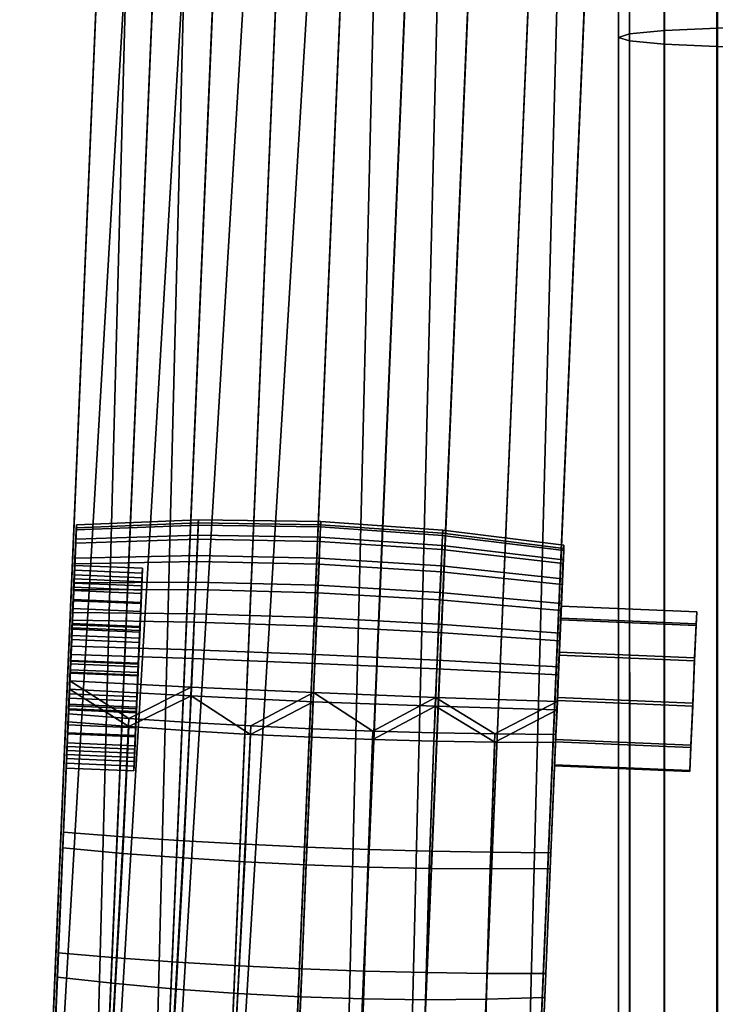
# Model space of a CAD drawing. Header units: millimetres. Extents: x -347 to 347, y -351 to 323.
# Tile 12 of 155: x -294 to -242, y -38 to 35. Entities that reach past the tile are written whole.
import ezdxf

# ---------------------------------------------------------------- set-up
doc = ezdxf.new("R2010")
doc.units = ezdxf.units.MM
doc.header["$MEASUREMENT"] = 0
for name, color, linetype in [('kolecka', 250, 'Continuous'), ('podrucky', 7, 'Continuous'), ('ram', 7, 'Continuous')]:
    doc.layers.add(name, color=color, linetype=linetype)

msp = doc.modelspace()

# ---------------------------------------------------------------- meshes
at = {"layer": 'kolecka'}
mesh = msp.add_polyface(dxfattribs=at)
corners = [(-313.408, -56.337, 32.196), (-313.408, -56.284, 28.713), (-331.408, -56.284, 28.713), (-331.408, -56.337, 32.196), (-204.679, 262.473, 30.246), (-206.33, 262.596, 30.331), (-206.131, 262.786, 26.127), (-204.473, 262.681, 26.085), (-204.885, 262.63, 34.413), (-206.528, 262.837, 34.536), (-202.931, 262.364, 30.186), (-202.765, 262.596, 26.056), (-203.097, 262.449, 34.326), (-203.263, 262.674, 38.453), (-205.092, 263, 38.554), (-201.113, 262.29, 30.15), (-201.021, 262.54, 26.038), (-201.205, 262.328, 34.273), (-201.296, 262.462, 38.392), (-199.26, 262.262, 30.138), (-199.26, 262.521, 26.032), (-199.26, 262.284, 34.255), (-199.26, 262.387, 38.372), (-199.26, 262.544, 42.487), (-201.388, 262.657, 42.508), (-197.406, 262.29, 30.15), (-197.498, 262.54, 26.038), (-197.314, 262.328, 34.273), (-197.223, 262.462, 38.392), (-197.131, 262.657, 42.508), (-195.588, 262.364, 30.186), (-195.754, 262.596, 26.056), (-195.422, 262.449, 34.326), (-195.256, 262.674, 38.453), (-193.84, 262.473, 30.246), (-194.047, 262.681, 26.085), (-193.634, 262.63, 34.413), (-192.188, 262.596, 30.331), (-192.388, 262.786, 26.127), (-191.99, 262.838, 34.536), (-333.408, -56.758, 24.541), (-344.408, -56.378, 27.304), (-344.408, -56.257, 30), (-333.408, -56.257, 30), (-344.408, -56.378, 32.696), (-333.408, -56.758, 35.459), (-345.513, -56.466, 30), (-345.513, -57.041, 35.812), (-311.408, -56.257, 30), (-300.408, -56.378, 27.304), (-311.408, -56.758, 24.541), (-311.408, -56.758, 35.459), (-300.408, -56.378, 32.696), (-300.408, -56.257, 30), (-299.304, -56.466, 30), (-299.304, -56.996, 24.419)]
mesh.append_faces([[corners[k] for k in face] for face in [(0, 1, 2, 3), (4, 5, 6, 7), (8, 9, 5, 4), (10, 4, 7, 11), (12, 8, 4, 10), (13, 14, 8, 12), (15, 10, 11, 16), (17, 12, 10, 15), (18, 13, 12, 17), (19, 15, 16, 20), (21, 17, 15, 19), (22, 18, 17, 21), (23, 24, 18, 22), (25, 19, 20, 26), (27, 21, 19, 25), (28, 22, 21, 27), (29, 23, 22, 28), (30, 25, 26, 31), (32, 27, 25, 30), (33, 28, 27, 32), (34, 30, 31, 35), (36, 32, 30, 34), (37, 34, 35, 38), (39, 36, 34, 37), (40, 41, 42, 43), (43, 42, 44, 45), (46, 42, 41, 41), (46, 44, 42, 42), (46, 47, 44, 44), (48, 49, 50, 50), (48, 51, 52, 53), (53, 49, 48, 48), (54, 49, 53, 53), (54, 53, 52, 52), (54, 55, 49, 49)]])
at = {"layer": 'podrucky'}
mesh = msp.add_polyface(dxfattribs=at)
corners = [(-246.157, 174.356, 671.33), (-246.408, 168.349, 668.232), (-246.176, 173.826, 667.336), (-246.401, 168.6, 672.224), (-245.923, 179.855, 669.405), (-281.891, 181.378, 669.376), (-282.144, 175.348, 667.306), (-282.125, 175.878, 671.3), (-282.369, 170.122, 672.195), (-282.376, 169.871, 668.203), (-293.392, -90.1, 684.55), (-278.226, 170.066, 674.096), (-289.24, -89.905, 690.444), (-273.786, 169.967, 675.518), (-284.801, -90.004, 691.866), (-269.136, 169.826, 676.4), (-282.369, 170.122, 672.195), (-293.384, -89.849, 688.543), (-282.125, 175.878, 671.3), (-277.967, 176.165, 673.149), (-273.517, 176.322, 674.531), (-268.859, 176.338, 675.388), (-264.377, 169.643, 676.701), (-264.099, 176.209, 675.68), (-259.619, 169.423, 676.408), (-259.343, 175.936, 675.395), (-250.537, 168.894, 674.119), (-250.278, 174.993, 673.171), (-254.702, 175.525, 674.546), (-254.972, 169.171, 675.534), (-246.401, 168.6, 672.224), (-246.157, 174.356, 671.33), (-273.401, 178.793, 662.33), (-273.601, 174.127, 664.103), (-278.023, 174.682, 665.472), (-277.813, 179.617, 663.597), (-268.77, 178.203, 661.548), (-268.961, 173.703, 663.258), (-264.017, 177.868, 661.285), (-264.206, 173.425, 662.974), (-259.253, 177.8, 661.555), (-259.444, 173.3, 663.265), (-254.588, 177.997, 662.345), (-254.787, 173.331, 664.119), (-250.125, 178.445, 663.62), (-250.335, 173.51, 665.495), (-278.24, 169.577, 666.308), (-282.376, 169.871, 668.203), (-273.806, 169.3, 664.893), (-269.158, 169.048, 664.02), (-282.144, 175.348, 667.306), (-264.4, 168.828, 663.726), (-259.642, 168.645, 664.027), (-254.992, 168.504, 664.909), (-250.552, 168.405, 666.331), (-246.408, 168.349, 668.232), (-245.95, 179.121, 665.324), (-246.176, 173.826, 667.336)]
mesh.append_faces([[corners[k] for k in face] for face in [(0, 1, 2, 2), (1, 0, 3, 3), (4, 0, 2, 2), (5, 6, 7, 7), (8, 7, 9, 9), (6, 9, 7, 7), (9, 10, 8, 8), (11, 12, 13, 13), (13, 14, 15, 15), (16, 17, 11, 11), (18, 16, 11, 19), (13, 20, 19, 11), (20, 13, 15, 21), (21, 15, 22, 23), (24, 25, 23, 22), (26, 27, 28, 29), (25, 24, 29, 28), (30, 31, 27, 26), (32, 33, 34, 35), (36, 37, 33, 32), (38, 39, 37, 36), (40, 41, 39, 38), (42, 43, 41, 40), (44, 45, 43, 42), (46, 47, 34, 34), (46, 33, 48, 48), (48, 37, 49, 49), (47, 50, 34, 34), (48, 33, 37, 37), (46, 34, 33, 33), (37, 39, 51, 49), (39, 52, 51, 51), (41, 53, 52, 52), (43, 54, 53, 53), (45, 55, 54, 54), (52, 39, 41, 41), (54, 43, 45, 45), (53, 41, 43, 43), (44, 56, 57, 45), (55, 45, 57, 57)]])
mesh = msp.add_polyface(dxfattribs=at)
corners = [(-257.424, -91.622, 684.58), (-246.408, 168.349, 668.232), (-246.401, 168.6, 672.224), (-257.416, -91.371, 688.572), (-289.669, -6.402, 463.101), (-289.528, -3.067, 463.512), (-289.568, -4.048, 461.13), (-289.642, -5.704, 465.823), (-289.515, -2.697, 465.985), (-289.526, -2.921, 468.476), (-293.392, -90.1, 684.55), (-293.384, -89.849, 688.543), (-282.369, 170.122, 672.195), (-271.542, -3.624, 471.365), (-271.609, -5.165, 473.728), (-262.604, -5.738, 473.573), (-262.539, -4.231, 471.262), (-280.564, -3.468, 471.248), (-280.63, -4.975, 473.559), (-271.501, -2.705, 468.698), (-262.499, -3.331, 468.653), (-280.524, -2.568, 468.639), (-271.488, -2.459, 465.97), (-262.486, -3.091, 465.985), (-280.512, -2.328, 465.97), (-271.504, -2.865, 463.262), (-262.501, -3.487, 463.335), (-280.526, -2.724, 463.321), (-271.547, -3.939, 460.653), (-262.544, -4.539, 460.784), (-280.569, -3.776, 460.769), (-280.637, -5.416, 458.55), (-271.616, -5.616, 458.385), (-253.559, -4.443, 468.505), (-253.596, -5.283, 470.94), (-253.547, -4.219, 466.014), (-253.561, -4.589, 463.541), (-289.563, -3.761, 470.911), (-289.625, -5.167, 473.068), (-289.526, -2.921, 468.476), (-289.515, -2.697, 465.985), (-253.601, -5.57, 461.16), (-289.528, -3.067, 463.512), (-289.568, -4.048, 461.13), (-264.377, 169.643, 676.701), (-270.634, -90.548, 692.755), (-259.619, 169.423, 676.408), (-265.987, -90.8, 691.881), (-254.972, 169.171, 675.534), (-269.136, 169.826, 676.4), (-280.15, -90.145, 692.747), (-250.537, 168.894, 674.119), (-257.416, -91.371, 688.572), (-246.401, 168.6, 672.224), (-261.552, -91.077, 690.467), (-289.255, -90.394, 682.656), (-293.392, -90.1, 684.55), (-282.376, 169.871, 668.203), (-278.24, 169.577, 666.308), (-284.82, -90.671, 681.241), (-280.174, -90.923, 680.367), (-273.806, 169.3, 664.893), (-269.158, 169.048, 664.02), (-275.416, -91.143, 680.074), (-264.4, 168.828, 663.726), (-266.007, -91.467, 681.256), (-270.656, -91.326, 680.375), (-259.642, 168.645, 664.027), (-254.992, 168.504, 664.909), (-257.424, -91.622, 684.58), (-261.566, -91.566, 682.678), (-250.552, 168.405, 666.331), (-246.408, 168.349, 668.232)]
mesh.append_faces([[corners[k] for k in face] for face in [(0, 1, 2, 2), (3, 0, 2, 2), (4, 5, 6, 6), (5, 7, 8, 8), (9, 8, 7, 7), (10, 11, 12, 12), (13, 14, 15, 16), (17, 18, 14, 13), (19, 13, 16, 20), (21, 17, 13, 19), (22, 19, 20, 23), (24, 21, 19, 22), (25, 22, 23, 26), (27, 24, 22, 25), (28, 25, 26, 29), (30, 27, 25, 28), (31, 30, 28, 32), (33, 20, 16, 34), (35, 23, 20, 33), (23, 35, 36, 26), (17, 37, 38, 18), (21, 39, 37, 17), (39, 21, 24, 40), (41, 29, 26, 36), (27, 42, 40, 24), (30, 43, 42, 27), (44, 45, 46, 46), (46, 47, 48, 48), (49, 50, 44, 44), (51, 52, 53, 53), (48, 47, 54, 51), (55, 56, 57, 57), (55, 57, 58, 58), (59, 55, 58, 58), (60, 59, 61, 62), (63, 60, 62, 64), (65, 66, 67, 68), (69, 70, 71, 72), (70, 65, 68, 71), (66, 63, 64, 67), (59, 58, 61, 61)]])
mesh = msp.add_polyface(dxfattribs=at)
corners = [(-290.259, -20.309, 463.975), (-290.192, -18.803, 461.333), (-290.52, -26.557, 460.166), (-290.275, -20.661, 466.764), (-290.481, -25.383, 473.58), (-290.173, -18.138, 471.919), (-290.248, -19.963, 469.486), (-290.123, -17.243, 456.611), (-290.857, -34.305, 471.794), (-290.926, -36.085, 463.096), (-291.239, -43.356, 470.857), (-291.338, -45.786, 465.39), (-291.755, -55.617, 467.036), (-291.624, -52.455, 470.775), (-282.168, -36.982, 461.165), (-282.719, -46.719, 462.548), (-287.156, -46.289, 463.758), (-286.627, -36.571, 461.98), (-281.623, -27.298, 459.095), (-286.103, -26.955, 459.543), (-291.338, -45.786, 465.39), (-290.926, -36.085, 463.096), (-290.52, -26.557, 460.166), (-285.651, -17.601, 456.212), (-281.163, -17.912, 455.928), (-290.123, -17.243, 456.611), (-282.093, -34.977, 473.787), (-286.555, -34.661, 472.945), (-287.051, -43.623, 472.525), (-282.607, -43.877, 473.764), (-281.582, -26.029, 474.693), (-286.062, -25.726, 474.226), (-291.624, -52.455, 470.775), (-287.483, -52.557, 472.679), (-283.045, -52.691, 474.103), (-290.857, -34.305, 471.794), (-291.239, -43.356, 470.857), (-290.481, -25.383, 473.58), (-281.154, -17.295, 476.911), (-285.643, -17.002, 476.613), (-290.114, -16.667, 476.197), (-278.226, 170.066, 674.096), (-293.384, -89.849, 688.543), (-289.24, -89.905, 690.444), (-290.259, -20.309, 463.975), (-290.275, -20.661, 466.764), (-285.28, -20.873, 466.768), (-285.263, -20.521, 463.979), (-290.192, -18.803, 461.333), (-285.197, -19.015, 461.337), (-290.248, -19.963, 469.486), (-285.253, -20.174, 469.49), (-290.21, -19.059, 469.06), (-290.233, -19.664, 466.701), (-285.238, -19.875, 466.705), (-285.214, -19.27, 469.064), (-290.219, -19.359, 464.284), (-285.223, -19.57, 464.288), (-285.28, -20.873, 466.768), (-285.223, -19.57, 464.288), (-285.263, -20.521, 463.979), (-285.166, -18.265, 461.998), (-285.253, -20.174, 469.49), (-285.238, -19.875, 466.705), (-285.178, -18.35, 471.923), (-285.214, -19.27, 469.064)]
mesh.append_faces([[corners[k] for k in face] for face in [(0, 1, 2, 2), (2, 3, 0, 0), (4, 5, 6, 6), (6, 3, 4, 4), (2, 1, 7, 7), (8, 3, 9, 9), (10, 9, 11, 11), (12, 13, 11, 11), (11, 13, 10, 10), (8, 4, 3, 3), (9, 10, 8, 8), (9, 3, 2, 2), (14, 15, 16, 17), (18, 14, 17, 19), (16, 20, 21, 17), (17, 21, 22, 19), (18, 19, 23, 24), (19, 22, 25, 23), (26, 27, 28, 29), (30, 31, 27, 26), (28, 32, 33, 33), (29, 33, 34, 34), (28, 33, 29, 29), (28, 27, 35, 36), (36, 32, 28, 28), (27, 31, 37, 35), (30, 38, 39, 31), (31, 39, 40, 37), (41, 42, 43, 43), (44, 45, 46, 47), (48, 44, 47, 49), (45, 50, 51, 46), (52, 53, 54, 55), (53, 56, 57, 54), (58, 59, 60, 60), (61, 60, 59, 59), (62, 63, 58, 58), (59, 58, 63, 63), (64, 65, 62, 62), (63, 62, 65, 65)]])
mesh = msp.add_polyface(dxfattribs=at)
corners = [(-253.547, -4.219, 466.014), (-253.559, -4.443, 468.505), (-254.514, -26.905, 473.609), (-254.552, -28.079, 460.195), (-253.829, -10.696, 476.026), (-254.044, -15.75, 476.77), (-254.146, -18.189, 476.226), (-254.053, -16.362, 455.954), (-253.943, -13.79, 455.863), (-254.155, -18.765, 456.641), (-277.101, -27.581, 458.826), (-281.623, -27.298, 459.095), (-281.163, -17.912, 455.928), (-276.662, -18.175, 455.758), (-272.154, -18.39, 455.704), (-272.556, -27.804, 458.738), (-268.008, -27.966, 458.833), (-267.645, -18.557, 455.765), (-263.479, -28.066, 459.11), (-263.138, -18.675, 455.942), (-258.986, -28.103, 459.565), (-258.64, -18.744, 456.234), (-254.155, -18.765, 456.641), (-254.552, -28.079, 460.195), (-277.059, -26.288, 474.977), (-276.653, -17.548, 477.092), (-281.154, -17.295, 476.911), (-281.582, -26.029, 474.693), (-272.514, -26.503, 475.074), (-272.146, -17.76, 477.155), (-267.967, -26.673, 474.984), (-267.636, -17.93, 477.099), (-263.438, -26.796, 474.708), (-263.129, -18.058, 476.926), (-258.946, -26.874, 474.248), (-258.631, -18.145, 476.635), (-254.514, -26.905, 473.609), (-254.146, -18.189, 476.226), (-272.043, -15.759, 454.952), (-271.923, -12.942, 454.852), (-262.912, -13.345, 455.109), (-263.028, -16.101, 455.207), (-254.044, -15.75, 476.77), (-263.019, -15.445, 477.509), (-272.033, -15.089, 477.751), (-281.044, -14.683, 477.494), (-285.643, -17.002, 476.613), (-253.943, -13.79, 455.863), (-254.053, -16.362, 455.954), (-281.054, -15.338, 455.193), (-285.651, -17.601, 456.212), (-273.786, 169.967, 675.518), (-289.24, -89.905, 690.444), (-284.801, -90.004, 691.866), (-264.377, 169.643, 676.701), (-280.15, -90.145, 692.747), (-275.392, -90.328, 693.048), (-270.634, -90.548, 692.755), (-269.136, 169.826, 676.4)]
mesh.append_faces([[corners[k] for k in face] for face in [(0, 1, 2, 2), (2, 3, 0, 0), (4, 5, 6, 6), (1, 6, 2, 2), (7, 8, 9, 9), (10, 11, 12, 13), (13, 14, 15, 10), (16, 15, 14, 17), (18, 16, 17, 19), (20, 18, 19, 21), (21, 22, 23, 20), (24, 25, 26, 27), (28, 29, 25, 24), (30, 31, 29, 28), (32, 33, 31, 30), (34, 35, 33, 32), (35, 34, 36, 37), (38, 39, 40, 41), (42, 35, 37, 37), (43, 35, 42, 42), (43, 31, 33, 33), (44, 31, 43, 43), (35, 43, 33, 33), (44, 25, 29, 29), (44, 45, 26, 25), (44, 29, 31, 31), (46, 26, 45, 45), (40, 47, 48, 41), (21, 48, 22, 22), (21, 41, 48, 48), (38, 41, 17, 14), (41, 19, 17, 17), (19, 41, 21, 21), (13, 38, 14, 14), (12, 49, 13, 13), (50, 49, 12, 12), (49, 38, 13, 13), (51, 52, 53, 53), (54, 55, 56, 56), (57, 54, 56, 56), (55, 58, 53, 53)]])
mesh = msp.add_polyface(dxfattribs=at)
corners = [(-255.271, -44.878, 470.886), (-255.37, -47.308, 465.419), (-254.958, -37.607, 463.126), (-254.89, -35.827, 471.823), (-254.552, -28.079, 460.195), (-255.656, -53.977, 470.805), (-254.514, -26.905, 473.609), (-277.598, -37.311, 460.67), (-278.099, -47.063, 461.804), (-282.719, -46.719, 462.548), (-282.168, -36.982, 461.165), (-272.97, -37.553, 460.506), (-273.383, -47.313, 461.555), (-268.337, -37.703, 460.677), (-268.664, -47.463, 461.812), (-263.757, -37.761, 461.18), (-264.032, -47.51, 462.563), (-259.28, -37.728, 462.002), (-259.576, -47.456, 463.78), (-277.101, -27.581, 458.826), (-281.623, -27.298, 459.095), (-272.556, -27.804, 458.738), (-268.008, -27.966, 458.833), (-263.479, -28.066, 459.11), (-258.986, -28.103, 459.565), (-264.38, -57.216, 463.765), (-254.958, -37.607, 463.126), (-255.37, -47.308, 465.419), (-254.552, -28.079, 460.195), (-259.937, -57.216, 465.177), (-277.521, -35.248, 474.302), (-282.093, -34.977, 473.787), (-282.607, -43.877, 473.764), (-277.984, -44.114, 474.529), (-272.893, -35.47, 474.478), (-273.268, -44.327, 474.79), (-268.261, -35.64, 474.31), (-268.549, -44.513, 474.536), (-263.682, -35.756, 473.802), (-263.922, -44.668, 473.779), (-259.209, -35.818, 472.967), (-259.471, -44.79, 472.547), (-277.059, -26.288, 474.977), (-281.582, -26.029, 474.693), (-272.514, -26.503, 475.074), (-267.967, -26.673, 474.984), (-263.438, -26.796, 474.708), (-258.946, -26.874, 474.248), (-283.045, -52.691, 474.103), (-278.396, -52.854, 474.985), (-273.637, -53.044, 475.287), (-264.23, -53.487, 474.118), (-259.795, -53.729, 472.702), (-255.656, -53.977, 470.805), (-268.879, -53.257, 474.993), (-255.271, -44.878, 470.886), (-254.89, -35.827, 471.823), (-254.514, -26.905, 473.609), (-265.987, -90.8, 691.881), (-259.619, 169.423, 676.408), (-270.634, -90.548, 692.755), (-250.537, 168.894, 674.119), (-261.552, -91.077, 690.467), (-257.416, -91.371, 688.572)]
mesh.append_faces([[corners[k] for k in face] for face in [(0, 1, 2, 2), (3, 2, 4, 4), (1, 0, 5, 5), (4, 6, 3, 3), (2, 3, 0, 0), (7, 8, 9, 10), (11, 12, 8, 7), (13, 14, 12, 11), (15, 16, 14, 13), (17, 18, 16, 15), (19, 7, 10, 20), (21, 11, 7, 19), (22, 13, 11, 21), (23, 15, 13, 22), (24, 17, 15, 23), (25, 16, 18, 18), (17, 26, 27, 18), (26, 17, 24, 28), (29, 18, 27, 27), (30, 31, 32, 33), (34, 30, 33, 35), (36, 34, 35, 37), (38, 36, 37, 39), (40, 38, 39, 41), (42, 43, 31, 30), (44, 42, 30, 34), (45, 44, 34, 36), (46, 45, 36, 38), (47, 46, 38, 40), (32, 48, 49, 33), (33, 49, 50, 35), (37, 51, 39, 39), (52, 53, 41, 41), (52, 41, 39, 39), (35, 54, 37, 37), (40, 41, 55, 56), (56, 57, 47, 40), (53, 55, 41, 41), (58, 59, 60, 60), (61, 62, 63, 63)]])
mesh = msp.add_polyface(dxfattribs=at)
corners = [(-289.685, -6.701, 465.886), (-289.829, -10.083, 467.834), (-289.699, -7.006, 468.302), (-289.835, -10.3, 464.377), (-289.708, -7.306, 463.527), (-289.568, -4.048, 461.13), (-289.744, -8.227, 460.668), (-289.669, -6.402, 463.101), (-289.563, -3.761, 470.911), (-289.659, -6.056, 468.611), (-289.725, -7.562, 471.254), (-289.528, -3.067, 463.512), (-289.642, -5.704, 465.823), (-289.631, -5.579, 459.06), (-289.526, -2.921, 468.476), (-289.625, -5.167, 473.068), (-289.829, -9.993, 473.08), (-289.704, -6.995, 474.773), (-289.711, -7.504, 457.465), (-271.609, -5.165, 473.728), (-271.695, -7.167, 475.595), (-262.689, -7.696, 475.4), (-262.604, -5.738, 473.573), (-280.63, -4.975, 473.559), (-280.715, -6.933, 475.385), (-271.616, -5.616, 458.385), (-271.547, -3.939, 460.653), (-262.544, -4.539, 460.784), (-262.611, -6.179, 458.565), (-271.704, -7.724, 456.639), (-262.697, -8.241, 456.857), (-280.723, -7.478, 456.842), (-280.637, -5.416, 458.55), (-253.657, -6.69, 473.097), (-253.736, -8.517, 474.802), (-253.596, -5.283, 470.94), (-262.539, -4.231, 471.262), (-289.704, -6.995, 474.773), (-289.797, -9.174, 475.997), (-280.814, -9.268, 476.697), (-289.625, -5.167, 473.068), (-253.743, -9.026, 457.494), (-253.663, -7.101, 459.089), (-253.601, -5.57, 461.16), (-289.631, -5.579, 459.06), (-289.568, -4.048, 461.13), (-280.569, -3.776, 460.769), (-289.711, -7.504, 457.465), (-289.669, -6.402, 463.101), (-289.744, -8.227, 460.668), (-284.749, -8.438, 460.672), (-284.674, -6.614, 463.105), (-289.642, -5.704, 465.823), (-284.646, -5.916, 465.827), (-289.725, -7.562, 471.254), (-289.659, -6.056, 468.611), (-284.664, -6.268, 468.615), (-284.729, -7.774, 471.258), (-289.699, -7.006, 468.302), (-289.756, -8.312, 470.592), (-284.761, -8.523, 470.596), (-284.703, -7.218, 468.306), (-289.685, -6.701, 465.886), (-284.688, -6.913, 465.89), (-289.773, -8.888, 461.418), (-289.708, -7.306, 463.527), (-284.713, -7.518, 463.531), (-284.777, -9.099, 461.422), (-284.646, -5.916, 465.827), (-284.674, -6.614, 463.105), (-284.713, -7.518, 463.531), (-284.777, -9.099, 461.422), (-284.703, -7.218, 468.306), (-284.688, -6.913, 465.89), (-284.761, -8.523, 470.596), (-284.664, -6.268, 468.615), (-284.729, -7.774, 471.258)]
mesh.append_faces([[corners[k] for k in face] for face in [(0, 1, 2, 2), (3, 0, 4, 4), (5, 6, 7, 7), (8, 9, 10, 10), (11, 7, 12, 12), (5, 13, 6, 6), (9, 14, 12, 12), (8, 14, 9, 9), (8, 10, 15, 15), (15, 16, 17, 17), (18, 6, 13, 13), (10, 16, 15, 15), (19, 20, 21, 22), (23, 24, 20, 19), (25, 26, 27, 28), (29, 25, 28, 30), (31, 32, 25, 29), (33, 22, 21, 34), (35, 36, 22, 33), (24, 37, 38, 39), (23, 40, 37, 24), (41, 30, 28, 42), (42, 28, 27, 43), (32, 44, 45, 46), (31, 47, 44, 32), (48, 49, 50, 51), (52, 48, 51, 53), (54, 55, 56, 57), (55, 52, 53, 56), (58, 59, 60, 61), (62, 58, 61, 63), (64, 65, 66, 67), (65, 62, 63, 66), (68, 69, 70, 70), (71, 70, 69, 69), (72, 68, 73, 73), (70, 73, 68, 68), (74, 75, 72, 72), (68, 72, 75, 75), (75, 74, 76, 76)]])
mesh = msp.add_polyface(dxfattribs=at)
corners = [(-253.561, -4.589, 463.541), (-254.155, -18.765, 456.641), (-253.601, -5.57, 461.16), (-253.663, -7.101, 459.089), (-253.838, -11.273, 456.4), (-253.743, -9.026, 457.494), (-254.552, -28.079, 460.195), (-253.547, -4.219, 466.014), (-253.559, -4.443, 468.505), (-253.596, -5.283, 470.94), (-254.146, -18.189, 476.226), (-253.657, -6.69, 473.097), (-253.736, -8.517, 474.802), (-253.829, -10.696, 476.026), (-253.943, -13.79, 455.863), (-253.935, -13.177, 476.711), (-254.044, -15.75, 476.77), (-271.913, -12.271, 477.686), (-272.033, -15.089, 477.751), (-263.019, -15.445, 477.509), (-262.902, -12.689, 477.445), (-280.928, -11.926, 477.43), (-281.044, -14.683, 477.494), (-271.798, -9.553, 476.936), (-262.789, -10.031, 476.711), (-280.814, -9.268, 476.697), (-271.695, -7.167, 475.595), (-262.689, -7.696, 475.4), (-280.715, -6.933, 475.385), (-271.807, -10.185, 455.441), (-271.704, -7.724, 456.639), (-262.697, -8.241, 456.857), (-262.798, -10.648, 455.685), (-280.823, -9.885, 455.67), (-280.723, -7.478, 456.842), (-271.923, -12.942, 454.852), (-262.912, -13.345, 455.109), (-280.938, -12.582, 455.094), (-281.054, -15.338, 455.193), (-272.043, -15.759, 454.952), (-253.935, -13.177, 476.711), (-254.044, -15.75, 476.77), (-253.829, -10.696, 476.026), (-253.736, -8.517, 474.802), (-253.838, -11.273, 456.4), (-253.743, -9.026, 457.494), (-253.943, -13.79, 455.863), (-284.976, -13.801, 459.81), (-284.873, -11.387, 460.116), (-284.978, -13.864, 458.812), (-284.777, -9.099, 461.422), (-284.859, -11.078, 459.165), (-284.674, -6.614, 463.105), (-284.749, -8.438, 460.672), (-284.834, -10.204, 473.084), (-284.852, -10.629, 472.179), (-284.951, -12.987, 472.785), (-284.949, -12.924, 473.783), (-284.729, -7.774, 471.258), (-285.054, -15.401, 472.479), (-284.761, -8.523, 470.596), (-284.84, -10.511, 464.381), (-284.97, -13.611, 462.84), (-284.833, -10.294, 467.838), (-284.957, -13.177, 469.755)]
mesh.append_faces([[corners[k] for k in face] for face in [(0, 1, 2, 2), (2, 1, 3, 3), (4, 5, 1, 1), (1, 5, 3, 3), (6, 0, 7, 7), (8, 9, 10, 10), (11, 12, 10, 10), (12, 13, 10, 10), (9, 11, 10, 10), (4, 1, 14, 14), (6, 1, 0, 0), (15, 16, 13, 13), (17, 18, 19, 20), (21, 22, 18, 17), (23, 17, 20, 24), (25, 21, 17, 23), (26, 23, 24, 27), (28, 25, 23, 26), (29, 30, 31, 32), (33, 34, 30, 29), (35, 29, 32, 36), (37, 33, 29, 35), (38, 37, 35, 39), (40, 20, 19, 41), (42, 24, 20, 40), (24, 42, 43, 27), (44, 32, 31, 45), (32, 44, 46, 36), (47, 48, 49, 49), (50, 51, 48, 48), (49, 48, 51, 51), (52, 53, 50, 50), (51, 50, 53, 53), (54, 55, 56, 56), (56, 57, 54, 54), (54, 58, 55, 55), (59, 57, 56, 56), (55, 58, 60, 60), (61, 62, 63, 63), (63, 62, 64, 64)]])
mesh = msp.add_polyface(dxfattribs=at)
corners = [(-289.773, -8.888, 461.418), (-289.835, -10.3, 464.377), (-289.708, -7.306, 463.527), (-289.965, -13.4, 462.836), (-289.869, -11.176, 460.112), (-289.971, -13.59, 459.806), (-290.071, -15.947, 460.412), (-289.756, -8.312, 470.592), (-289.699, -7.006, 468.302), (-289.829, -10.083, 467.834), (-289.952, -12.966, 469.751), (-289.847, -10.418, 472.175), (-289.685, -6.701, 465.886), (-290.049, -15.19, 472.475), (-289.947, -12.775, 472.781), (-289.855, -10.867, 459.161), (-289.806, -9.751, 456.371), (-289.912, -12.268, 455.833), (-289.973, -13.653, 458.808), (-290.021, -14.84, 455.925), (-289.711, -7.504, 457.465), (-289.744, -8.227, 460.668), (-289.797, -9.174, 475.997), (-289.829, -9.993, 473.08), (-289.945, -12.713, 473.779), (-289.704, -6.995, 474.773), (-290.062, -15.498, 473.426), (-290.012, -14.228, 476.741), (-289.902, -11.655, 476.682), (-280.928, -11.926, 477.43), (-289.902, -11.655, 476.682), (-290.012, -14.228, 476.741), (-281.044, -14.683, 477.494), (-280.814, -9.268, 476.697), (-289.797, -9.174, 475.997), (-289.711, -7.504, 457.465), (-280.723, -7.478, 456.842), (-280.823, -9.885, 455.67), (-289.806, -9.751, 456.371), (-280.938, -12.582, 455.094), (-289.912, -12.268, 455.833), (-281.054, -15.338, 455.193), (-290.021, -14.84, 455.925), (-289.855, -10.867, 459.161), (-289.973, -13.653, 458.808), (-284.978, -13.864, 458.812), (-284.859, -11.078, 459.165), (-289.744, -8.227, 460.668), (-284.749, -8.438, 460.672), (-289.945, -12.713, 473.779), (-289.829, -9.993, 473.08), (-284.834, -10.204, 473.084), (-284.949, -12.924, 473.783), (-289.725, -7.562, 471.254), (-284.729, -7.774, 471.258), (-290.062, -15.498, 473.426), (-285.067, -15.71, 473.43), (-289.847, -10.418, 472.175), (-289.947, -12.775, 472.781), (-284.951, -12.987, 472.785), (-284.852, -10.629, 472.179), (-289.756, -8.312, 470.592), (-284.761, -8.523, 470.596), (-290.049, -15.19, 472.475), (-285.054, -15.401, 472.479), (-289.971, -13.59, 459.806), (-289.869, -11.176, 460.112), (-284.873, -11.387, 460.116), (-284.976, -13.801, 459.81), (-289.773, -8.888, 461.418), (-284.777, -9.099, 461.422), (-284.978, -13.864, 458.812), (-285.075, -16.159, 460.416), (-284.976, -13.801, 459.81), (-284.97, -13.611, 462.84), (-284.84, -10.511, 464.381), (-289.835, -10.3, 464.377), (-289.965, -13.4, 462.836), (-284.84, -10.511, 464.381), (-284.833, -10.294, 467.838), (-289.829, -10.083, 467.834), (-289.835, -10.3, 464.377), (-284.833, -10.294, 467.838), (-284.957, -13.177, 469.755), (-289.952, -12.966, 469.751), (-289.829, -10.083, 467.834)]
mesh.append_faces([[corners[k] for k in face] for face in [(0, 1, 2, 2), (3, 4, 5, 5), (6, 3, 5, 5), (0, 4, 3, 3), (3, 1, 0, 0), (7, 8, 9, 9), (9, 10, 7, 7), (11, 7, 10, 10), (12, 1, 9, 9), (13, 14, 10, 10), (11, 10, 14, 14), (15, 16, 17, 17), (17, 18, 15, 15), (18, 17, 19, 19), (20, 15, 21, 21), (22, 23, 24, 24), (25, 23, 22, 22), (26, 27, 24, 24), (16, 15, 20, 20), (24, 27, 28, 28), (24, 28, 22, 22), (29, 30, 31, 32), (30, 29, 33, 34), (35, 36, 37, 38), (39, 40, 38, 37), (41, 42, 40, 39), (43, 44, 45, 46), (47, 43, 46, 48), (49, 50, 51, 52), (50, 53, 54, 51), (55, 49, 52, 56), (57, 58, 59, 60), (61, 57, 60, 62), (58, 63, 64, 59), (65, 66, 67, 68), (66, 69, 70, 67), (71, 72, 73, 73), (74, 75, 76, 77), (78, 79, 80, 81), (82, 83, 84, 85)]])
mesh = msp.add_polyface(dxfattribs=at)
corners = [(-290.089, -16.283, 464.753), (-289.965, -13.4, 462.836), (-290.161, -18.054, 461.994), (-290.219, -19.359, 464.284), (-290.233, -19.664, 466.701), (-290.082, -16.066, 468.21), (-290.145, -17.478, 471.169), (-290.049, -15.19, 472.475), (-289.952, -12.966, 469.751), (-290.21, -19.059, 469.06), (-290.071, -15.947, 460.412), (-289.973, -13.653, 458.808), (-290.123, -17.243, 456.611), (-290.088, -16.373, 459.507), (-290.192, -18.803, 461.333), (-290.021, -14.84, 455.925), (-290.173, -18.138, 471.919), (-290.114, -16.667, 476.197), (-290.062, -15.498, 473.426), (-290.481, -25.383, 473.58), (-290.012, -14.228, 476.741), (-285.643, -17.002, 476.613), (-290.012, -14.228, 476.741), (-290.114, -16.667, 476.197), (-281.044, -14.683, 477.494), (-290.123, -17.243, 456.611), (-290.021, -14.84, 455.925), (-285.651, -17.601, 456.212), (-281.054, -15.338, 455.193), (-290.088, -16.373, 459.507), (-290.192, -18.803, 461.333), (-285.197, -19.015, 461.337), (-285.093, -16.584, 459.511), (-289.973, -13.653, 458.808), (-284.978, -13.864, 458.812), (-290.173, -18.138, 471.919), (-290.062, -15.498, 473.426), (-285.067, -15.71, 473.43), (-285.178, -18.35, 471.923), (-290.248, -19.963, 469.486), (-285.253, -20.174, 469.49), (-290.049, -15.19, 472.475), (-290.145, -17.478, 471.169), (-285.149, -17.689, 471.173), (-285.054, -15.401, 472.479), (-290.21, -19.059, 469.06), (-285.214, -19.27, 469.064), (-290.161, -18.054, 461.994), (-290.071, -15.947, 460.412), (-285.075, -16.159, 460.416), (-285.166, -18.265, 461.998), (-290.219, -19.359, 464.284), (-285.223, -19.57, 464.288), (-289.971, -13.59, 459.806), (-284.976, -13.801, 459.81), (-285.263, -20.521, 463.979), (-285.166, -18.265, 461.998), (-285.197, -19.015, 461.337), (-285.075, -16.159, 460.416), (-284.978, -13.864, 458.812), (-285.093, -16.584, 459.511), (-285.067, -15.71, 473.43), (-285.149, -17.689, 471.173), (-285.178, -18.35, 471.923), (-285.214, -19.27, 469.064), (-284.949, -12.924, 473.783), (-285.054, -15.401, 472.479), (-285.094, -16.494, 464.757), (-284.97, -13.611, 462.84), (-289.965, -13.4, 462.836), (-290.089, -16.283, 464.753), (-284.957, -13.177, 469.755), (-285.087, -16.277, 468.214), (-290.082, -16.066, 468.21), (-289.952, -12.966, 469.751), (-285.087, -16.277, 468.214), (-285.094, -16.494, 464.757), (-290.089, -16.283, 464.753), (-290.082, -16.066, 468.21), (-284.957, -13.177, 469.755), (-284.97, -13.611, 462.84), (-285.094, -16.494, 464.757), (-285.087, -16.277, 468.214)]
mesh.append_faces([[corners[k] for k in face] for face in [(0, 1, 2, 2), (0, 3, 4, 4), (2, 3, 0, 0), (5, 0, 4, 4), (6, 7, 8, 8), (6, 5, 9, 9), (4, 9, 5, 5), (8, 5, 6, 6), (2, 1, 10, 10), (11, 12, 13, 13), (12, 14, 13, 13), (15, 12, 11, 11), (16, 17, 18, 18), (16, 19, 17, 17), (17, 20, 18, 18), (21, 22, 23, 23), (22, 21, 24, 24), (25, 26, 27, 27), (28, 27, 26, 26), (29, 30, 31, 32), (33, 29, 32, 34), (35, 36, 37, 38), (39, 35, 38, 40), (41, 42, 43, 44), (42, 45, 46, 43), (47, 48, 49, 50), (51, 47, 50, 52), (48, 53, 54, 49), (55, 56, 57, 57), (58, 57, 56, 56), (58, 59, 60, 60), (57, 58, 60, 60), (61, 62, 63, 63), (64, 63, 62, 62), (65, 66, 61, 61), (62, 61, 66, 66), (67, 68, 69, 70), (71, 72, 73, 74), (75, 76, 77, 78), (79, 80, 81, 81), (81, 82, 79, 79)]])
at = {"layer": 'ram'}
mesh = msp.add_polyface(dxfattribs=at)
corners = [(-236.49, 60, 463.441), (-236.49, 80, 463.441), (-239.51, 80, 459.456), (-239.51, 60, 459.456), (-236.49, 40, 463.442), (-239.51, 40, 459.456), (-237.984, 57.304, 473.207), (-237.984, 33.996, 474.66), (-233.753, 33.945, 473.846), (-233.752, 57.253, 472.393), (-242.219, 57.254, 472.41), (-242.22, 33.946, 473.862), (-246.122, 57.097, 469.862), (-246.123, 33.786, 471.314), (-248.69, 56.855, 465.975), (-248.691, 33.542, 467.428), (-249.507, 56.594, 461.752), (-249.507, 33.278, 463.205), (-248.707, 56.331, 457.525), (-248.708, 33.013, 458.978), (-246.154, 56.09, 453.629), (-246.155, 32.768, 455.082), (-242.261, 55.93, 451.066), (-242.261, 32.608, 452.519), (-238.029, 55.879, 450.252), (-238.029, 32.556, 451.705), (-233.953, 55.925, 450.988), (-233.954, 32.603, 452.441), (-230.146, 56.071, 453.351), (-230.146, 32.751, 454.804), (-237.982, 80.968, 471.749), (-233.751, 80.917, 470.935), (-242.217, 80.919, 470.951), (-246.12, 80.763, 468.403), (-248.688, 80.524, 464.516), (-249.505, 80.265, 460.293), (-248.705, 80.005, 456.066), (-246.152, 79.766, 452.17), (-242.259, 79.608, 449.606), (-238.027, 79.558, 448.792), (-233.951, 79.603, 449.529), (-237.978, 94.268, 470.974), (-233.746, 94.223, 470.16), (-242.213, 94.231, 470.176), (-246.116, 94.105, 467.626), (-248.685, 93.912, 463.737), (-249.5, 93.699, 459.511), (-248.701, 93.485, 455.281), (-246.147, 93.286, 451.383), (-242.254, 93.153, 448.818), (-238.022, 93.109, 448.003), (-233.946, 93.142, 448.741), (-237.977, 96.316, 470.872), (-233.744, 96.276, 470.057), (-242.211, 96.288, 470.073), (-246.114, 96.187, 467.521), (-248.683, 96.027, 463.631), (-249.498, 95.85, 459.403), (-248.699, 95.671, 455.172), (-246.146, 95.504, 451.272), (-242.252, 95.39, 448.706), (-238.021, 95.35, 447.892), (-233.944, 95.375, 448.629), (-253.737, -8.711, 466.208), (-253.777, -9.6, 469.469), (-243.786, -10.023, 469.477), (-243.746, -9.134, 466.216), (-253.886, -12.11, 471.732), (-243.895, -12.533, 471.74), (-253.886, -12.32, 460.818), (-253.777, -9.725, 462.983), (-243.786, -10.148, 462.991), (-243.895, -12.743, 460.826)]
mesh.append_faces([[corners[k] for k in face] for face in [(0, 1, 2, 3), (4, 0, 3, 5), (6, 7, 8, 9), (10, 11, 7, 6), (12, 13, 11, 10), (14, 15, 13, 12), (16, 17, 15, 14), (18, 19, 17, 16), (20, 21, 19, 18), (22, 23, 21, 20), (24, 25, 23, 22), (26, 27, 25, 24), (28, 29, 27, 26), (30, 6, 9, 31), (32, 10, 6, 30), (33, 12, 10, 32), (34, 14, 12, 33), (35, 16, 14, 34), (36, 18, 16, 35), (37, 20, 18, 36), (38, 22, 20, 37), (39, 24, 22, 38), (40, 26, 24, 39), (41, 30, 31, 42), (43, 32, 30, 41), (44, 33, 32, 43), (45, 34, 33, 44), (46, 35, 34, 45), (47, 36, 35, 46), (48, 37, 36, 47), (49, 38, 37, 48), (50, 39, 38, 49), (51, 40, 39, 50), (52, 41, 42, 53), (54, 43, 41, 52), (55, 44, 43, 54), (56, 45, 44, 55), (57, 46, 45, 56), (58, 47, 46, 57), (59, 48, 47, 58), (60, 49, 48, 59), (61, 50, 49, 60), (62, 51, 50, 61), (63, 64, 65, 66), (64, 67, 68, 65), (69, 70, 71, 72), (70, 63, 66, 71)]])
mesh = msp.add_polyface(dxfattribs=at)
corners = [(-242.21, -181.86, 487.568), (-242.216, -186.724, 487.782), (-237.981, -186.705, 488.581), (-237.975, -181.821, 488.367), (-246.113, -181.993, 485.018), (-246.119, -186.802, 485.23), (-242.208, -177.17, 487.293), (-237.974, -177.123, 488.09), (-246.112, -177.321, 484.744), (-248.681, -177.553, 480.857), (-248.682, -182.196, 481.13), (-249.496, -177.805, 476.633), (-249.497, -182.418, 476.904), (-248.697, -178.058, 472.406), (-248.698, -182.642, 472.676), (-246.144, -178.292, 468.509), (-246.145, -182.85, 468.778), (-242.25, -178.446, 465.945), (-242.251, -182.988, 466.213), (-238.019, -178.495, 465.131), (-238.02, -183.034, 465.399), (-233.942, -178.452, 465.868), (-233.944, -182.998, 466.136), (-242.209, -154.561, 485.861), (-237.975, -154.509, 486.658), (-246.112, -154.727, 483.313), (-248.682, -154.979, 479.428), (-249.497, -155.253, 475.205), (-248.697, -155.527, 470.979), (-246.145, -155.779, 467.084), (-242.251, -155.944, 464.521), (-238.02, -155.996, 463.707), (-233.943, -155.948, 464.443), (-242.217, -60.309, 479.828), (-237.981, -60.258, 480.625), (-246.12, -60.472, 477.28), (-248.688, -60.72, 473.394), (-249.504, -60.99, 469.171), (-248.705, -61.259, 464.945), (-246.152, -61.508, 461.049), (-242.258, -61.671, 458.486), (-238.026, -61.723, 457.672), (-233.951, -61.676, 458.408), (-237.984, 33.996, 474.66), (-233.75, -60.309, 479.811), (-233.753, 33.945, 473.846), (-242.22, 33.946, 473.862), (-246.123, 33.786, 471.314), (-248.691, 33.542, 467.428), (-249.507, 33.278, 463.205), (-248.708, 33.013, 458.978), (-246.155, 32.768, 455.082), (-242.261, 32.608, 452.519), (-238.029, 32.556, 451.705), (-233.954, 32.603, 452.441), (-253.886, -12.11, 471.732), (-254.027, -15.444, 472.277), (-244.036, -15.866, 472.285), (-243.895, -12.533, 471.74), (-254.157, -18.543, 470.932), (-244.166, -18.965, 470.94), (-254.234, -20.423, 468.123), (-244.243, -20.846, 468.131), (-254.234, -20.488, 464.743), (-244.243, -20.911, 464.751), (-254.157, -18.717, 461.864), (-244.166, -19.14, 461.872), (-254.027, -15.672, 460.401), (-244.036, -16.094, 460.409), (-253.886, -12.32, 460.818), (-243.895, -12.743, 460.826), (-239.907, -140, 472.551), (-239.907, -160, 472.551), (-236.093, -160, 475.783), (-236.093, -140, 475.783), (-239.907, -120, 472.551), (-236.093, -120, 475.783)]
mesh.append_faces([[corners[k] for k in face] for face in [(0, 1, 2, 3), (4, 5, 1, 0), (6, 0, 3, 7), (8, 4, 0, 6), (9, 10, 4, 8), (11, 12, 10, 9), (13, 14, 12, 11), (15, 16, 14, 13), (17, 18, 16, 15), (19, 20, 18, 17), (21, 22, 20, 19), (23, 6, 7, 24), (25, 8, 6, 23), (26, 9, 8, 25), (27, 11, 9, 26), (28, 13, 11, 27), (29, 15, 13, 28), (30, 17, 15, 29), (31, 19, 17, 30), (32, 21, 19, 31), (33, 23, 24, 34), (35, 25, 23, 33), (36, 26, 25, 35), (37, 27, 26, 36), (38, 28, 27, 37), (39, 29, 28, 38), (40, 30, 29, 39), (41, 31, 30, 40), (42, 32, 31, 41), (43, 34, 44, 45), (46, 33, 34, 43), (47, 35, 33, 46), (48, 36, 35, 47), (49, 37, 36, 48), (50, 38, 37, 49), (51, 39, 38, 50), (52, 40, 39, 51), (53, 41, 40, 52), (54, 42, 41, 53), (55, 56, 57, 58), (56, 59, 60, 57), (59, 61, 62, 60), (61, 63, 64, 62), (63, 65, 66, 64), (65, 67, 68, 66), (67, 69, 70, 68), (71, 72, 73, 74), (75, 71, 74, 76)]])

doc.saveas('drawing.dxf')
